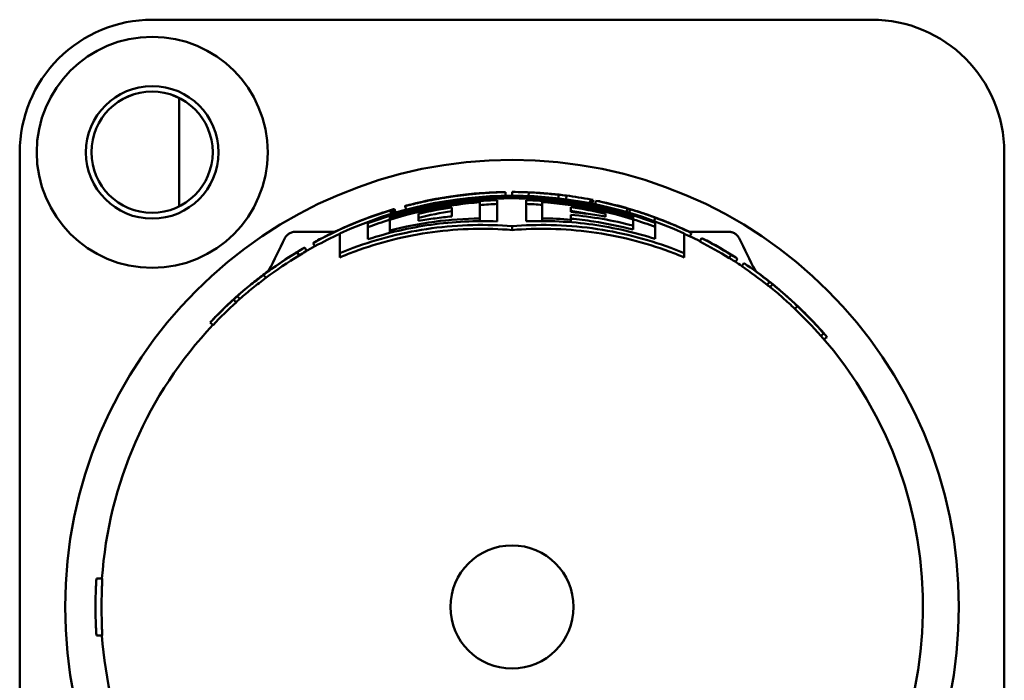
# Model space of a CAD drawing. Header units: millimetres. Extents: x 0 to 1891, y -60 to 594.
# Tile 33 of 118: x 244 to 270, y 398 to 415. Entities that reach past the tile are written whole.
import ezdxf

# ---------------------------------------------------------------- set-up
doc = ezdxf.new("R2010")
doc.units = ezdxf.units.MM
doc.layers.add('Sichtbar (ISO)', color=7, linetype='Continuous', lineweight=50)

msp = doc.modelspace()

# ---------------------------------------------------------------- linework, layer by layer
at = {"layer": 'Sichtbar (ISO)'}
for p, q in [((247.65, 415.341), (266.65, 415.342)), ((248.363, 413.276), (248.363, 410.415)), ((244.151, 387.841), (244.15, 411.841)), ((270.15, 411.842), (270.151, 387.842)), ((255.207, 410.619), (255.207, 410.621)), ((256.761, 410.578), (256.761, 410.02)), ((256.978, 410.694), (256.977, 410.794)), ((257.151, 410.696), (257.151, 410.795)), ((257.522, 410.021), (257.522, 410.579)), ((257.588, 410.687), (257.592, 410.782)), ((258.374, 410.627), (258.385, 410.721)), ((258.577, 410.602), (258.59, 410.7)), ((259.21, 410.498), (259.229, 410.596)), ((259.271, 410.487), (259.291, 410.584)), ((259.349, 410.471), (259.368, 410.564)), ((253.958, 410.216), (253.93, 410.306)), ((254.008, 410.231), (253.98, 410.324)), ((254.027, 410.236), (253.998, 410.332)), ((254.073, 410.25), (254.045, 410.345)), ((254.352, 410.329), (254.327, 410.423)), ((255.56, 410.389), (255.56, 410.149)), ((256.3, 410.097), (256.3, 410.525)), ((257.946, 410.529), (257.946, 410.097)), ((258.707, 410.269), (258.707, 410.394)), ((260.174, 410.266), (260.2, 410.357)), ((260.242, 410.246), (260.27, 410.34)), ((260.355, 410.315), (260.355, 410.316)), ((253.694, 410.233), (253.694, 410.234)), ((253.742, 410.249), (253.741, 410.251)), ((253.923, 410.134), (253.923, 410.089)), ((253.923, 410.089), (253.923, 410.061)), ((253.923, 410.061), (253.923, 409.779)), ((254.684, 410.03), (254.684, 410.219)), ((256.3, 410.097), (256.3, 410.027)), ((257.946, 410.097), (257.946, 410.029)), ((258.707, 410.063), (258.707, 409.997)), ((259.62, 410.218), (259.62, 410.143)), ((260.354, 410.096), (260.354, 410.142)), ((260.354, 410.096), (260.354, 410.069)), ((260.354, 409.906), (260.354, 410.069)), ((260.902, 410.027), (260.935, 410.116)), ((252.67, 409.835), (252.67, 409.835)), ((252.735, 409.866), (252.735, 409.866)), ((253.347, 409.548), (253.347, 409.971)), ((253.923, 409.779), (253.923, 409.716)), ((257.151, 409.891), (257.151, 409.791)), ((260.354, 409.906), (260.354, 409.801)), ((260.935, 409.978), (260.935, 409.556)), ((251.421, 409.742), (251.502, 409.742)), ((251.502, 409.742), (251.541, 409.742)), ((252.464, 409.742), (251.541, 409.742)), ((252.605, 409.698), (252.605, 409.182)), ((261.696, 409.182), (261.696, 409.698)), ((262.76, 409.742), (261.838, 409.742)), ((261.851, 409.619), (261.895, 409.709)), ((261.862, 409.725), (261.864, 409.729)), ((262.111, 409.49), (262.157, 409.579)), ((262.76, 409.742), (262.799, 409.742)), ((262.799, 409.742), (262.877, 409.742)), ((262.877, 409.742), (262.88, 409.742)), ((262.879, 409.742), (262.88, 409.742)), ((251.727, 409.243), (251.677, 409.33)), ((251.945, 409.36), (251.897, 409.448)), ((251.528, 409.12), (251.476, 409.205)), ((252.605, 409.182), (252.605, 409.07)), ((261.696, 409.182), (261.696, 409.07)), ((262.882, 409.053), (262.935, 409.138)), ((263.052, 408.95), (263.107, 409.034)), ((263.221, 408.833), (263.277, 408.916)), ((250.648, 408.526), (250.588, 408.606)), ((263.89, 408.343), (263.952, 408.421)), ((263.965, 408.287), (264.028, 408.365)), ((264.131, 408.282), (264.132, 408.282)), ((249.962, 407.973), (249.896, 408.048)), ((249.864, 407.879), (249.797, 407.953)), ((249.256, 407.283), (249.183, 407.352)), ((265.306, 406.996), (265.381, 407.062)), ((246.329, 400.592), (246.176, 400.592)), ((246.329, 399.092), (246.176, 399.092))]:
    msp.add_line(p, q, dxfattribs=at)
for centre, radius in [((247.65, 411.841), 3.05), ((247.65, 411.841), 1.75), ((247.646, 411.846), 1.6), ((257.151, 399.842), 11.8), ((257.151, 399.842), 1.625)]:
    msp.add_circle(centre, radius, dxfattribs=at)
for centre, radius, start, end in [((247.65, 411.841), 3.5, 90.0025, 180.0025), ((266.65, 411.842), 3.5, 0.0025, 90.0025), ((247.646, 411.845), 1.6, 0.0009, 179.9991), ((257.151, 399.842), 10.854, 65.2422, 114.7578), ((257.151, 399.842), 10.82, 69.5274, 110.5801), ((257.151, 399.842), 10.787, 72.7233, 107.4102), ((257.151, 399.842), 10.744, 92.0777, 107.4823), ((257.151, 399.842), 10.744, 72.6518, 88.0184), ((257.151, 399.842), 10.717, 94.5517, 107.5269), ((257.151, 399.842), 10.666, 98.5756, 103.3702), ((257.151, 399.842), 10.643, 92.0972, 94.5833), ((257.151, 399.842), 10.643, 85.7137, 87.9997), ((257.151, 399.842), 10.717, 72.6076, 85.7432), ((257.151, 399.842), 10.666, 76.6132, 81.6091), ((257.151, 399.842), 10.72, 107.5218, 110.7811), ((257.151, 399.842), 10.566, 98.6576, 103.4994), ((257.151, 399.842), 10.566, 79.2402, 81.5289), ((257.151, 399.842), 10.72, 69.3275, 72.6127), ((257.151, 399.842), 10.854, 62.7885, 64.3236), ((257.151, 399.842), 10.854, 118.6724, 120.1452), ((257.151, 399.842), 10.854, 55.9768, 57.2042), ((257.151, 399.842), 10.854, 136.6904, 176.0376), ((257.151, 399.842), 10.854, 316.6904, 41.2612), ((257.151, 399.842), 10.854, 183.9624, 221.2612)]:
    msp.add_arc(centre, radius, start, end, dxfattribs=at)
for centre, major_axis, ratio, start_param, end_param in [((257.151, 399.842), (10.703, 2.329), 0.999999, 1.54092, 1.60663), ((260.841, 325.432), (-5.289, 85.23), 0.192583, 0.021132, 0.027851), ((259.061, 325.034), (-2.712, 85.728), 0.19395, 0.009488, 0.016222), ((257.151, 399.842), (10.939, 0.567), 0.999999, 1.541246, 1.606658), ((257.658, 327.435), (-0.678, 83.358), 0.205151, 0.000211, 0.008104), ((257.151, 399.842), (10.953, 0), 0.999999, 1.511592, 1.570796), ((257.151, 399.842), (-10.917, 0.838), 0.99996, 4.676062, 4.748726), ((256.066, 330.163), (1.601, 80.618), 0.216704, 6.275636, 6.287495), ((257.151, 399.842), (10.897, -1.107), 0.999999, 1.541126, 1.612786), ((254.371, 330.241), (3.925, 80.485), 0.215902, 6.266194, 6.278059), ((257.15, 399.841), (10.859, -1.44), 0.999999, 1.511713, 1.570796), ((252.689, 330.668), (6.134, 79.982), 0.214921, 6.255872, 6.259492), ((257.151, 399.842), (-10.627, 2.636), 0.99996, 4.673213, 4.751568), ((254.581, 315.508), (4.585, 95.075), 0.148398, 6.255922, 6.268854), ((257.151, 399.842), (-10.087, -4.259), 0.99996, 4.61145, 4.813327), ((257.151, 399.841), (10.025, 4.415), 0.999999, 1.447862, 1.570796), ((261.277, 319.676), (-6.706, 90.77), 0.158083, 0.04161, 0.045181), ((261.177, 319.059), (-6.661, 91.371), 0.157742, 0.032966, 0.036261), ((260.698, 318.392), (-5.851, 92.125), 0.157337, 0.028292, 0.03536), ((257.151, 399.842), (10.566, -2.888), 0.999999, 1.543216, 1.616902), ((253.839, 316.098), (6.042, 94.306), 0.146075, 6.254762, 6.259855), ((253.727, 316.563), (6.159, 93.839), 0.14612, 6.248644, 6.252795), ((257.151, 399.841), (-10.207, -3.974), 0.999988, 4.662223, 4.76256), ((261.505, 319.712), (-7.197, 90.658), 0.156995, 0.040275, 0.043673), ((257.88, 395.866), (0.001, 14.231), 0.8344, 6.213534, 6.277677), ((258.681, 294.725), (0.026, 115.958), 0.000023, 6.179708, 6.191034), ((257.15, 399.841), (-10.084, 4.27), 0.99996, 4.664791, 4.759986), ((257.151, 399.842), (10.152, 4.113), 0.999999, 1.601256, 1.668188), ((262.781, 322.892), (-10.008, 86.871), 0.14861, 0.055658, 0.069759), ((257.151, 399.842), (-9.995, -4.22), 0.99996, 4.745228, 4.813327), ((257.15, 399.84), (-9.992, 4.231), 0.99996, 4.664794, 4.680603), ((257.151, 399.842), (-9.525, 5.4), 0.99996, 4.671553, 4.753229), ((250.774, 323.276), (10.756, 86.48), 0.15559, 6.221495, 6.235654), ((257.151, 399.842), (9.247, 5.871), 0.999999, 1.534172, 1.613244), ((265.726, 329.546), (-13.159, 80.103), 0.176522, 0.064926, 0.080198), ((257.15, 399.84), (-9.439, 5.352), 0.99996, 4.671557, 4.753222), ((257.151, 399.842), (9.427, -5.577), 0.999999, 1.535082, 1.611507), ((257.151, 399.84), (-9.076, -6.127), 0.99996, 4.663411, 4.76136), ((257.152, 399.84), (-8.994, -6.071), 0.99996, 4.663414, 4.761356), ((265.948, 329.347), (-13.348, 80.21), 0.175239, 0.066099, 0.079259), ((250.118, 324.724), (12.082, 84.561), 0.148837, 6.214955, 6.227418), ((250.373, 324.919), (11.864, 84.455), 0.149894, 6.21208, 6.226543), ((266.282, 330.714), (-14.425, 78.525), 0.169787, 0.075463, 0.084363), ((257.15, 399.841), (-8.754, 6.411), 0.99996, 4.674143, 4.750635), ((257.151, 399.842), (-8.834, 6.469), 0.99996, 4.674136, 4.750635), ((257.151, 399.842), (8.695, -6.661), 0.999999, 1.539589, 1.608011), ((257.151, 399.841), (8.06, 7.418), 0.999999, 1.520267, 1.621328), ((245.259, 332.987), (17.685, 75.795), 0.177541, 6.203023, 6.209246), ((245.499, 333.182), (17.489, 75.686), 0.178791, 6.201958, 6.2082), ((245.864, 334.407), (17.127, 74.462), 0.178905, 6.192151, 6.199124), ((266.102, 334), (-15.154, 74.609), 0.158835, 0.094574, 0.104236), ((266.389, 333.782), (-15.394, 74.744), 0.15779, 0.093405, 0.103033), ((257.151, 399.842), (-7.817, -7.667), 0.99996, 4.673137, 4.751612), ((257.151, 399.842), (-7.746, -7.597), 0.99996, 4.673137, 4.751612), ((257.149, 399.84), (-7.521, 7.822), 0.99996, 4.666748, 4.758029), ((257.15, 399.841), (-7.589, 7.893), 0.99996, 4.666741, 4.758034)]:
    msp.add_ellipse(centre, major_axis=major_axis, ratio=ratio, start_param=start_param, end_param=end_param, dxfattribs=at)
for points, knots in [([(255.499, 410.665), (255.47, 410.661), (255.44, 410.656), (255.412, 410.652), (255.383, 410.647), (255.355, 410.642), (255.328, 410.638), (255.3, 410.633), (255.274, 410.628), (255.247, 410.624), (255.221, 410.619), (255.195, 410.614), (255.17, 410.61), (255.144, 410.605), (255.12, 410.601), (255.095, 410.596), (255.071, 410.591), (255.047, 410.587), (255.023, 410.582), (255, 410.577), (254.976, 410.573), (254.954, 410.568), (254.931, 410.563), (254.909, 410.559), (254.887, 410.554), (254.865, 410.55), (254.844, 410.545), (254.824, 410.541), (254.803, 410.536), (254.783, 410.532), (254.764, 410.528), (254.744, 410.523), (254.725, 410.519), (254.707, 410.515), (254.688, 410.511), (254.67, 410.506), (254.652, 410.502), (254.634, 410.498), (254.616, 410.494), (254.599, 410.49), (254.581, 410.485), (254.563, 410.481), (254.546, 410.477), (254.529, 410.473), (254.512, 410.469), (254.496, 410.465), (254.479, 410.461), (254.464, 410.457), (254.449, 410.453), (254.434, 410.449), (254.419, 410.446), (254.407, 410.443), (254.394, 410.439), (254.383, 410.437), (254.373, 410.434), (254.363, 410.432), (254.355, 410.43), (254.349, 410.428), (254.343, 410.427), (254.338, 410.426), (254.334, 410.425), (254.331, 410.424), (254.329, 410.424), (254.328, 410.423), (254.327, 410.423), (254.326, 410.423), (254.327, 410.423), (254.328, 410.424), (254.329, 410.424), (254.331, 410.425), (254.333, 410.425), (254.335, 410.426), (254.338, 410.427)], [0, 0, 0, 0, 0.041667, 0.041667, 0.041667, 0.083333, 0.083333, 0.083333, 0.125, 0.125, 0.125, 0.166667, 0.166667, 0.166667, 0.208333, 0.208333, 0.208333, 0.25, 0.25, 0.25, 0.291667, 0.291667, 0.291667, 0.333333, 0.333333, 0.333333, 0.375, 0.375, 0.375, 0.416667, 0.416667, 0.416667, 0.458333, 0.458333, 0.458333, 0.5, 0.5, 0.5, 0.541667, 0.541667, 0.541667, 0.583333, 0.583333, 0.583333, 0.625, 0.625, 0.625, 0.666667, 0.666667, 0.666667, 0.708333, 0.708333, 0.708333, 0.75, 0.75, 0.75, 0.791667, 0.791667, 0.791667, 0.833333, 0.833333, 0.833333, 0.875, 0.875, 0.875, 0.916667, 0.916667, 0.916667, 0.958333, 0.958333, 0.958333, 1, 1, 1, 1]), ([(255.097, 410.6), (255.094, 410.6), (255.092, 410.599), (255.089, 410.599), (255.087, 410.598), (255.084, 410.598), (255.082, 410.597), (255.08, 410.597), (255.079, 410.596), (255.077, 410.596), (255.076, 410.596), (255.075, 410.595), (255.074, 410.595), (255.073, 410.595), (255.073, 410.595), (255.073, 410.595), (255.073, 410.595), (255.074, 410.595), (255.075, 410.595), (255.077, 410.595), (255.079, 410.596), (255.082, 410.596), (255.085, 410.597), (255.089, 410.597), (255.094, 410.598), (255.099, 410.599), (255.105, 410.6), (255.112, 410.601), (255.119, 410.603), (255.128, 410.604), (255.137, 410.606), (255.145, 410.608), (255.155, 410.609), (255.164, 410.611), (255.173, 410.613), (255.182, 410.614), (255.191, 410.616), (255.2, 410.618), (255.209, 410.619), (255.218, 410.621), (255.227, 410.622), (255.236, 410.624), (255.245, 410.625), (255.253, 410.627), (255.262, 410.628), (255.27, 410.63), (255.279, 410.631), (255.287, 410.633), (255.296, 410.634), (255.304, 410.636), (255.312, 410.637), (255.32, 410.638), (255.328, 410.64), (255.337, 410.641), (255.345, 410.642), (255.353, 410.644), (255.361, 410.645), (255.369, 410.646), (255.377, 410.648), (255.385, 410.649), (255.393, 410.65), (255.401, 410.652), (255.409, 410.653), (255.417, 410.654), (255.425, 410.656), (255.433, 410.657), (255.441, 410.658), (255.449, 410.659), (255.457, 410.661), (255.466, 410.662), (255.474, 410.663), (255.482, 410.664), (255.49, 410.666), (255.498, 410.667), (255.506, 410.668), (255.514, 410.669), (255.522, 410.671), (255.53, 410.672), (255.538, 410.673)], [0, 0, 0, 0, 0.038462, 0.038462, 0.038462, 0.076923, 0.076923, 0.076923, 0.115385, 0.115385, 0.115385, 0.153846, 0.153846, 0.153846, 0.192308, 0.192308, 0.192308, 0.230769, 0.230769, 0.230769, 0.269231, 0.269231, 0.269231, 0.307692, 0.307692, 0.307692, 0.346154, 0.346154, 0.346154, 0.384615, 0.384615, 0.384615, 0.423077, 0.423077, 0.423077, 0.461538, 0.461538, 0.461538, 0.5, 0.5, 0.5, 0.538462, 0.538462, 0.538462, 0.576923, 0.576923, 0.576923, 0.615385, 0.615385, 0.615385, 0.653846, 0.653846, 0.653846, 0.692308, 0.692308, 0.692308, 0.730769, 0.730769, 0.730769, 0.769231, 0.769231, 0.769231, 0.807692, 0.807692, 0.807692, 0.846154, 0.846154, 0.846154, 0.884615, 0.884615, 0.884615, 0.923077, 0.923077, 0.923077, 0.961538, 0.961538, 0.961538, 1, 1, 1, 1]), ([(256.842, 410.79), (256.836, 410.79), (256.828, 410.789), (256.819, 410.789), (256.811, 410.788), (256.801, 410.788), (256.788, 410.787), (256.776, 410.787), (256.762, 410.786), (256.746, 410.785), (256.729, 410.785), (256.711, 410.784), (256.69, 410.783), (256.669, 410.782), (256.646, 410.78), (256.621, 410.779), (256.597, 410.778), (256.571, 410.776), (256.544, 410.775), (256.518, 410.773), (256.49, 410.771), (256.462, 410.77), (256.433, 410.768), (256.404, 410.766), (256.375, 410.764), (256.346, 410.761), (256.316, 410.759), (256.286, 410.757), (256.255, 410.754), (256.225, 410.752), (256.194, 410.749), (256.164, 410.746), (256.133, 410.743), (256.102, 410.74), (256.071, 410.737), (256.041, 410.734), (256.01, 410.731), (255.979, 410.728), (255.948, 410.724), (255.916, 410.721), (255.884, 410.717), (255.852, 410.713), (255.82, 410.709), (255.787, 410.705), (255.753, 410.701), (255.719, 410.696), (255.684, 410.692), (255.649, 410.687), (255.612, 410.682), (255.576, 410.677), (255.538, 410.671), (255.499, 410.665)], [0, 0, 0, 0, 0.058824, 0.058824, 0.058824, 0.117647, 0.117647, 0.117647, 0.176471, 0.176471, 0.176471, 0.235294, 0.235294, 0.235294, 0.294118, 0.294118, 0.294118, 0.352941, 0.352941, 0.352941, 0.411765, 0.411765, 0.411765, 0.470588, 0.470588, 0.470588, 0.529412, 0.529412, 0.529412, 0.588235, 0.588235, 0.588235, 0.647059, 0.647059, 0.647059, 0.705882, 0.705882, 0.705882, 0.764706, 0.764706, 0.764706, 0.823529, 0.823529, 0.823529, 0.882353, 0.882353, 0.882353, 0.941176, 0.941176, 0.941176, 1, 1, 1, 1]), ([(255.538, 410.673), (255.562, 410.677), (255.584, 410.68), (255.606, 410.683), (255.627, 410.686), (255.647, 410.689), (255.666, 410.691), (255.685, 410.694), (255.703, 410.696), (255.72, 410.699), (255.737, 410.701), (255.754, 410.703), (255.77, 410.705), (255.786, 410.707), (255.802, 410.709), (255.818, 410.711), (255.833, 410.713), (255.848, 410.715), (255.863, 410.717), (255.878, 410.718), (255.893, 410.72), (255.907, 410.722), (255.921, 410.724), (255.935, 410.725), (255.947, 410.727), (255.959, 410.728), (255.97, 410.729), (255.98, 410.73), (255.989, 410.731), (255.998, 410.732), (256.005, 410.733), (256.013, 410.734), (256.019, 410.735), (256.025, 410.736), (256.031, 410.736), (256.036, 410.737), (256.041, 410.738), (256.046, 410.738), (256.051, 410.739), (256.055, 410.739), (256.06, 410.74), (256.064, 410.74), (256.068, 410.741), (256.072, 410.741), (256.076, 410.742), (256.08, 410.742)], [0, 0, 0, 0, 0.066667, 0.066667, 0.066667, 0.133333, 0.133333, 0.133333, 0.2, 0.2, 0.2, 0.266667, 0.266667, 0.266667, 0.333333, 0.333333, 0.333333, 0.4, 0.4, 0.4, 0.466667, 0.466667, 0.466667, 0.533333, 0.533333, 0.533333, 0.6, 0.6, 0.6, 0.666667, 0.666667, 0.666667, 0.733333, 0.733333, 0.733333, 0.8, 0.8, 0.8, 0.866667, 0.866667, 0.866667, 0.933333, 0.933333, 0.933333, 1, 1, 1, 1]), ([(257.151, 410.795), (257.161, 410.795), (257.172, 410.795), (257.189, 410.795), (257.196, 410.795), (257.203, 410.795)], [0.00000142, 0.00000142, 0.00000142, 0.00000142, 0.01452291, 0.01452291, 0.02423076, 0.02423076, 0.02423076, 0.02423076]), ([(252.647, 409.824), (252.863, 409.922), (253.083, 410.012), (253.528, 410.179), (253.753, 410.255), (253.98, 410.324)], [-0.1425336, -0.1425336, -0.1425336, -0.1425336, -0.0712693, -0.0712693, -0.000001, -0.000001, -0.000001, -0.000001]), ([(260.935, 410.116), (260.825, 410.157), (260.715, 410.196), (260.493, 410.271), (260.382, 410.306), (260.27, 410.34)], [0.00000058, 0.00000058, 0.00000058, 0.00000058, 0.04242633, 0.04242633, 0.08485029, 0.08485029, 0.08485029, 0.08485029]), ([(261.027, 410.086), (261.028, 410.086), (261.029, 410.085), (261.029, 410.085), (261.03, 410.085), (261.03, 410.085), (261.029, 410.085), (261.029, 410.086), (261.027, 410.086), (261.026, 410.087), (261.024, 410.088), (261.021, 410.088), (261.018, 410.09), (261.015, 410.091), (261.011, 410.092), (261.006, 410.094), (261.002, 410.096), (260.997, 410.098), (260.991, 410.1), (260.986, 410.102), (260.981, 410.104), (260.975, 410.106), (260.969, 410.108), (260.963, 410.11), (260.957, 410.113), (260.95, 410.115), (260.943, 410.117), (260.937, 410.12), (260.93, 410.123), (260.922, 410.125), (260.915, 410.128), (260.908, 410.131), (260.9, 410.133), (260.892, 410.136), (260.884, 410.139), (260.876, 410.142), (260.867, 410.145), (260.858, 410.149), (260.849, 410.152), (260.84, 410.155), (260.831, 410.158), (260.821, 410.162), (260.811, 410.165), (260.801, 410.169), (260.791, 410.172), (260.781, 410.176), (260.77, 410.18), (260.759, 410.184), (260.748, 410.188), (260.737, 410.191), (260.725, 410.195), (260.713, 410.2), (260.702, 410.204), (260.69, 410.208), (260.677, 410.212), (260.665, 410.216), (260.652, 410.221), (260.639, 410.225), (260.625, 410.229), (260.612, 410.234), (260.598, 410.239), (260.584, 410.243), (260.569, 410.248), (260.555, 410.253), (260.54, 410.258), (260.525, 410.263), (260.509, 410.268), (260.493, 410.273), (260.477, 410.278), (260.461, 410.283), (260.444, 410.288), (260.427, 410.294), (260.41, 410.299), (260.392, 410.305), (260.374, 410.31), (260.355, 410.316)], [0, 0, 0, 0, 0.04, 0.04, 0.04, 0.08, 0.08, 0.08, 0.12, 0.12, 0.12, 0.16, 0.16, 0.16, 0.2, 0.2, 0.2, 0.24, 0.24, 0.24, 0.28, 0.28, 0.28, 0.32, 0.32, 0.32, 0.36, 0.36, 0.36, 0.4, 0.4, 0.4, 0.44, 0.44, 0.44, 0.48, 0.48, 0.48, 0.52, 0.52, 0.52, 0.56, 0.56, 0.56, 0.6, 0.6, 0.6, 0.64, 0.64, 0.64, 0.68, 0.68, 0.68, 0.72, 0.72, 0.72, 0.76, 0.76, 0.76, 0.8, 0.8, 0.8, 0.84, 0.84, 0.84, 0.88, 0.88, 0.88, 0.92, 0.92, 0.92, 0.96, 0.96, 0.96, 1, 1, 1, 1]), ([(256.761, 410.02), (256.199, 410.041), (255.603, 410.015), (254.441, 409.851), (253.874, 409.718), (253.347, 409.548)], [-1.6901973, -1.6901973, -1.6901973, -1.6901973, -1.4936841, -1.4936841, -1.303464, -1.303464, -1.303464, -1.303464]), ([(253.923, 409.779), (254.313, 409.881), (254.708, 409.958), (255.502, 410.063), (255.901, 410.092), (256.3, 410.097)], [-0.2881115, -0.2881115, -0.2881115, -0.2881115, -0.1440548, -0.1440548, -0.0000037, -0.0000037, -0.0000037, -0.0000037]), ([(255.56, 410.149), (255.413, 410.136), (255.267, 410.119), (254.975, 410.079), (254.829, 410.056), (254.684, 410.03)], [-0.1054868, -0.1054868, -0.1054868, -0.1054868, -0.052744, -0.052744, -0.000001, -0.000001, -0.000001, -0.000001]), ([(260.935, 409.556), (260.413, 409.722), (259.854, 409.854), (258.692, 410.017), (258.089, 410.042), (257.522, 410.021)], [-5.2926166, -5.2926166, -5.2926166, -5.2926166, -5.1047, -5.1047, -4.9060333, -4.9060333, -4.9060333, -4.9060333]), ([(259.62, 410.143), (259.469, 410.171), (259.317, 410.195), (259.012, 410.237), (258.86, 410.255), (258.707, 410.269)], [-0.1109417, -0.1109417, -0.1109417, -0.1109417, -0.0554713, -0.0554713, -0.000001, -0.000001, -0.000001, -0.000001]), ([(258.707, 410.191), (258.984, 410.167), (259.261, 410.131), (259.81, 410.035), (260.083, 409.976), (260.354, 409.906)], [-0.2007172, -0.2007172, -0.2007172, -0.2007172, -0.1001625, -0.1001625, -0.0000019, -0.0000019, -0.0000019, -0.0000019]), ([(258.707, 410.09), (258.906, 410.071), (259.106, 410.048), (259.66, 409.964), (260.012, 409.89), (260.354, 409.801)], [-1.5642481, -1.5642481, -1.5642481, -1.5642481, -1.4977224, -1.4977224, -1.3794362, -1.3794362, -1.3794362, -1.3794362]), ([(261.03, 410.085), (261.034, 410.083), (261.039, 410.082), (261.044, 410.08), (261.073, 410.069), (261.101, 410.058), (261.128, 410.047), (261.156, 410.037), (261.182, 410.026), (261.207, 410.016), (261.233, 410.006), (261.257, 409.996), (261.281, 409.986), (261.305, 409.977), (261.328, 409.967), (261.35, 409.958), (261.372, 409.949), (261.394, 409.94), (261.414, 409.931), (261.435, 409.922), (261.455, 409.914), (261.474, 409.906), (261.493, 409.897), (261.512, 409.89), (261.529, 409.882), (261.547, 409.874), (261.563, 409.867), (261.579, 409.86), (261.596, 409.853), (261.611, 409.846), (261.626, 409.839), (261.64, 409.833), (261.654, 409.826), (261.668, 409.82), (261.681, 409.814), (261.694, 409.808), (261.706, 409.803), (261.719, 409.797), (261.731, 409.792), (261.742, 409.786), (261.753, 409.781), (261.764, 409.776), (261.775, 409.771), (261.785, 409.766), (261.795, 409.762), (261.805, 409.757), (261.814, 409.753), (261.823, 409.749), (261.83, 409.745), (261.838, 409.742), (261.844, 409.739), (261.849, 409.736), (261.854, 409.734), (261.858, 409.732), (261.86, 409.731), (261.862, 409.73), (261.864, 409.729), (261.864, 409.729)], [0.2102206, 0.2102206, 0.2102206, 0.2102206, 0.2173913, 0.2173913, 0.2173913, 0.2608696, 0.2608696, 0.2608696, 0.3043478, 0.3043478, 0.3043478, 0.3478261, 0.3478261, 0.3478261, 0.3913043, 0.3913043, 0.3913043, 0.4347826, 0.4347826, 0.4347826, 0.4782609, 0.4782609, 0.4782609, 0.5217391, 0.5217391, 0.5217391, 0.5652174, 0.5652174, 0.5652174, 0.6086957, 0.6086957, 0.6086957, 0.6521739, 0.6521739, 0.6521739, 0.6956522, 0.6956522, 0.6956522, 0.7391304, 0.7391304, 0.7391304, 0.7826087, 0.7826087, 0.7826087, 0.826087, 0.826087, 0.826087, 0.8695652, 0.8695652, 0.8695652, 0.9130435, 0.9130435, 0.9130435, 0.9565217, 0.9565217, 0.9565217, 1, 1, 1, 1]), ([(261.864, 409.729), (261.864, 409.729), (261.861, 409.73), (261.856, 409.733), (261.851, 409.735), (261.843, 409.739), (261.832, 409.744), (261.822, 409.749), (261.808, 409.755), (261.791, 409.763), (261.775, 409.771), (261.755, 409.78), (261.733, 409.789), (261.712, 409.799), (261.688, 409.81), (261.662, 409.822), (261.637, 409.833), (261.61, 409.845), (261.582, 409.858), (261.554, 409.87), (261.524, 409.883), (261.494, 409.896), (261.463, 409.909), (261.431, 409.923), (261.398, 409.937), (261.365, 409.951), (261.331, 409.965), (261.296, 409.979), (261.26, 409.994), (261.224, 410.009), (261.186, 410.024), (261.148, 410.039), (261.109, 410.054), (261.068, 410.069)], [0, 0, 0, 0, 0.090909, 0.090909, 0.090909, 0.181818, 0.181818, 0.181818, 0.272727, 0.272727, 0.272727, 0.363636, 0.363636, 0.363636, 0.454545, 0.454545, 0.454545, 0.545455, 0.545455, 0.545455, 0.636364, 0.636364, 0.636364, 0.727273, 0.727273, 0.727273, 0.818182, 0.818182, 0.818182, 0.909091, 0.909091, 0.909091, 1, 1, 1, 1]), ([(261.068, 410.069), (261.209, 410.015), (261.348, 409.958), (261.623, 409.838), (261.76, 409.775), (261.895, 409.709)], [0.0000015, 0.0000015, 0.0000015, 0.0000015, 0.0519773, 0.0519773, 0.1039507, 0.1039507, 0.1039507, 0.1039507]), ([(252.605, 409.182), (252.723, 409.231), (252.841, 409.277), (253.594, 409.555), (254.309, 409.739), (255.755, 409.935), (256.486, 409.947), (257.151, 409.891)], [1.1999124, 1.1999124, 1.1999124, 1.1999124, 1.2436561, 1.2436561, 1.4839478, 1.4839478, 1.7242395, 1.7242395, 1.7242395, 1.7242395]), ([(252.605, 409.07), (252.738, 409.126), (252.869, 409.178), (253.629, 409.458), (254.337, 409.64), (255.768, 409.834), (256.492, 409.845), (257.151, 409.791)], [-5.2834664, -5.2834664, -5.2834664, -5.2834664, -5.2346156, -5.2346156, -4.9967107, -4.9967107, -4.7588058, -4.7588058, -4.7588058, -4.7588058]), ([(252.67, 409.835), (252.666, 409.833), (252.662, 409.832), (252.655, 409.828), (252.651, 409.826), (252.647, 409.824)], [0.00000503, 0.00000503, 0.00000503, 0.00000503, 0.00797415, 0.00797415, 0.01594309, 0.01594309, 0.01594309, 0.01594309]), ([(252.735, 409.866), (252.732, 409.864), (252.729, 409.863), (252.722, 409.86), (252.719, 409.858), (252.715, 409.857)], [0.00000698, 0.00000698, 0.00000698, 0.00000698, 0.00690243, 0.00690243, 0.01379941, 0.01379941, 0.01379941, 0.01379941]), ([(257.151, 409.891), (257.815, 409.947), (258.546, 409.935), (259.992, 409.739), (260.707, 409.555), (261.46, 409.277), (261.578, 409.231), (261.696, 409.182)], [4.8066049, 4.8066049, 4.8066049, 4.8066049, 5.0468966, 5.0468966, 5.2871883, 5.2871883, 5.330932, 5.330932, 5.330932, 5.330932]), ([(257.151, 409.791), (257.809, 409.845), (258.533, 409.834), (259.964, 409.64), (260.672, 409.458), (261.432, 409.178), (261.563, 409.126), (261.696, 409.07)], [-1.7072415, -1.7072415, -1.7072415, -1.7072415, -1.4693366, -1.4693366, -1.2314318, -1.2314318, -1.182581, -1.182581, -1.182581, -1.182581]), ([(251.153, 409.575), (251.167, 409.604), (251.186, 409.631), (251.232, 409.676), (251.258, 409.695), (251.315, 409.724), (251.346, 409.734), (251.392, 409.741), (251.407, 409.742), (251.421, 409.742)], [0.00000369, 0.00000369, 0.00000369, 0.00000369, 0.00968534, 0.00968534, 0.01923991, 0.01923991, 0.02879907, 0.02879907, 0.03314486, 0.03314486, 0.03314486, 0.03314486]), ([(262.88, 409.742), (262.893, 409.742), (262.906, 409.741), (262.932, 409.737), (262.945, 409.735), (262.988, 409.723), (263.018, 409.71), (263.071, 409.675), (263.096, 409.652), (263.128, 409.611), (263.139, 409.594), (263.148, 409.575)], [0, 0, 0, 0, 0.00394632, 0.00394632, 0.00782579, 0.00782579, 0.01738122, 0.01738122, 0.02704006, 0.02704006, 0.03317881, 0.03317881, 0.03317881, 0.03317881]), ([(250.15, 408.266), (250.252, 408.351), (250.356, 408.434), (250.568, 408.597), (250.675, 408.676), (250.784, 408.754)], [0.0000009, 0.0000009, 0.0000009, 0.0000009, 0.0531151, 0.0531151, 0.106226, 0.106226, 0.106226, 0.106226]), ([(263.277, 408.916), (263.312, 408.895), (263.346, 408.873), (263.415, 408.827), (263.449, 408.803), (263.483, 408.779)], [0.000001, 0.000001, 0.000001, 0.000001, 0.0621037, 0.0621037, 0.1242064, 0.1242064, 0.1242064, 0.1242064]), ([(250.588, 408.606), (250.468, 408.517), (250.351, 408.427), (250.12, 408.241), (250.007, 408.146), (249.896, 408.048)], [0.0000005, 0.0000005, 0.0000005, 0.0000005, 0.0572683, 0.0572683, 0.1145307, 0.1145307, 0.1145307, 0.1145307]), ([(249.962, 407.973), (250.072, 408.07), (250.184, 408.164), (250.413, 408.348), (250.529, 408.438), (250.648, 408.526)], [0.0000032, 0.0000032, 0.0000032, 0.0000032, 0.056932, 0.056932, 0.1138661, 0.1138661, 0.1138661, 0.1138661]), ([(263.965, 408.287), (264.078, 408.195), (264.19, 408.101), (264.408, 407.909), (264.515, 407.811), (264.619, 407.71)], [0.00000501, 0.00000501, 0.00000501, 0.00000501, 0.04968296, 0.04968296, 0.09936722, 0.09936722, 0.09936722, 0.09936722]), ([(264.688, 407.783), (264.583, 407.884), (264.475, 407.983), (264.254, 408.177), (264.142, 408.272), (264.028, 408.365)], [0, 0, 0, 0, 0.050048, 0.050048, 0.1000913, 0.1000913, 0.1000913, 0.1000913]), ([(264.049, 408.349), (264.187, 408.238), (264.321, 408.123), (264.584, 407.888), (264.713, 407.768), (264.838, 407.644)], [0.0000112, 0.0000112, 0.0000112, 0.0000112, 0.0590029, 0.0590029, 0.1179989, 0.1179989, 0.1179989, 0.1179989]), ([(264.619, 407.71), (264.631, 407.722), (264.642, 407.734), (264.665, 407.758), (264.677, 407.771), (264.688, 407.783)], [0.000008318, 0.000008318, 0.000008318, 0.000008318, 0.005008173, 0.005008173, 0.010008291, 0.010008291, 0.010008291, 0.010008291]), ([(265.469, 406.967), (265.341, 407.118), (265.208, 407.265), (264.933, 407.552), (264.791, 407.692), (264.646, 407.828)], [0, 0, 0, 0, 0.0669447, 0.0669447, 0.1338835, 0.1338835, 0.1338835, 0.1338835]), ([(264.646, 407.828), (264.775, 407.706), (264.901, 407.581), (265.146, 407.326), (265.265, 407.195), (265.381, 407.062)], [0.000005, 0.000005, 0.000005, 0.000005, 0.0612049, 0.0612049, 0.1223989, 0.1223989, 0.1223989, 0.1223989]), ([(249.183, 407.352), (249.208, 407.381), (249.234, 407.409), (249.284, 407.464), (249.31, 407.491), (249.335, 407.516)], [0.000001, 0.000001, 0.000001, 0.000001, 0.0618735, 0.0618735, 0.1237459, 0.1237459, 0.1237459, 0.1237459]), ([(265.394, 406.902), (265.406, 406.913), (265.419, 406.924), (265.444, 406.946), (265.457, 406.956), (265.469, 406.967)], [-0.010010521, -0.010010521, -0.010010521, -0.010010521, -0.005019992, -0.005019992, -0.00001368, -0.00001368, -0.00001368, -0.00001368]), ([(246.176, 400.592), (246.176, 400.592), (246.175, 400.573), (246.17, 400.496), (246.167, 400.439), (246.16, 400.305), (246.157, 400.221), (246.152, 400.036), (246.151, 399.936), (246.151, 399.747), (246.152, 399.647), (246.157, 399.462), (246.16, 399.378), (246.167, 399.245), (246.17, 399.187), (246.175, 399.11), (246.176, 399.092), (246.176, 399.092)], [0.4521745, 0.4521745, 0.4521745, 0.4521745, 0.4804355, 0.4804355, 0.5086964, 0.5086964, 0.5369573, 0.5369573, 0.5652182, 0.5652182, 0.5934791, 0.5934791, 0.62174, 0.62174, 0.6500009, 0.6500009, 0.6782618, 0.6782618, 0.6782618, 0.6782618]), ([(246.329, 400.592), (246.329, 400.592), (246.329, 400.59), (246.329, 400.576), (246.329, 400.556), (246.327, 400.49), (246.324, 400.438), (246.32, 400.305), (246.317, 400.222), (246.314, 400.039), (246.313, 399.941), (246.313, 399.842)], [-0.1181485, -0.1181485, -0.1181485, -0.1181485, -0.1084036, -0.1084036, -0.0866445, -0.0866445, -0.0595028, -0.0595028, -0.0297569, -0.0297569, 0, 0, 0, 0]), ([(246.313, 399.842), (246.313, 399.743), (246.314, 399.645), (246.317, 399.468), (246.319, 399.39), (246.324, 399.255), (246.326, 399.2), (246.329, 399.129), (246.329, 399.109), (246.329, 399.094), (246.329, 399.092), (246.329, 399.092)], [-0.47264, -0.47264, -0.47264, -0.47264, -0.4429693, -0.4429693, -0.4152263, -0.4152263, -0.3868623, -0.3868623, -0.3647461, -0.3647461, -0.354497, -0.354497, -0.354497, -0.354497])]:
    msp.add_open_spline(points, degree=3, knots=knots, dxfattribs=at)
for points in [[(260.299, 410.332), (260.317, 410.327), (260.352, 410.316), (260.403, 410.301), (260.452, 410.285), (260.5, 410.27), (260.546, 410.255), (260.591, 410.24), (260.635, 410.226), (260.677, 410.211), (260.717, 410.198), (260.756, 410.184), (260.794, 410.171), (260.83, 410.158), (260.865, 410.146), (260.898, 410.134), (260.929, 410.122), (260.959, 410.112), (260.985, 410.102), (261.005, 410.094), (261.019, 410.089), (261.025, 410.087), (261.027, 410.086)], [(250.724, 408.71), (250.867, 409.001), (251.01, 409.289), (251.153, 409.575)], [(263.148, 409.575), (263.29, 409.29), (263.433, 409.002), (263.577, 408.712)], [(264.838, 407.644), (264.906, 407.578), (264.972, 407.51), (265.038, 407.442)]]:
    msp.add_open_spline(points, degree=3, dxfattribs=at)

doc.saveas('drawing.dxf')
